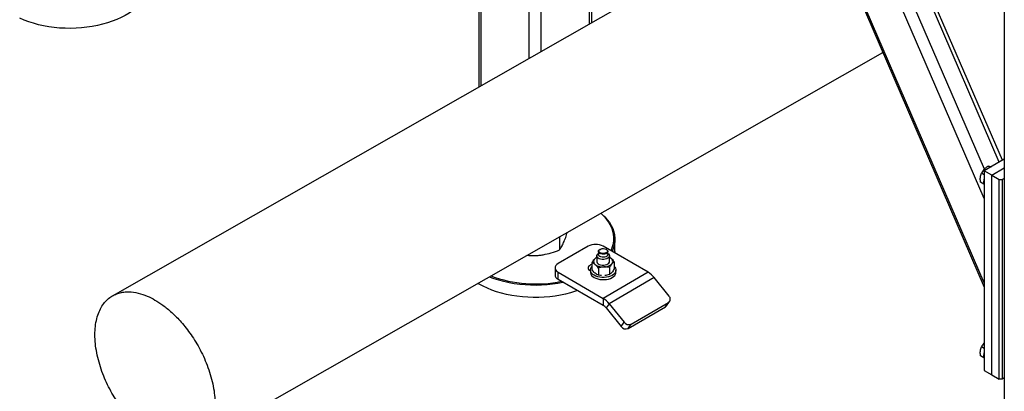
# Model space of a CAD drawing. Header units: millimetres. Extents: x 0 to 844, y 0 to 663.
# Tile 45 of 87: x 638 to 675, y 175 to 189. Entities that reach past the tile are written whole.
import ezdxf

# ---------------------------------------------------------------- set-up
doc = ezdxf.new("R2010")
doc.units = ezdxf.units.MM
doc.layers.add('TRAIT-FORT', color=4, linetype='Continuous', lineweight=25)

msp = doc.modelspace()

# ---------------------------------------------------------------- linework, layer by layer
at = {"layer": 'TRAIT-FORT', "color": 4, "linetype": 'Continuous', "lineweight": 25}
for p, q in [((655.4859, 207.6995), (655.4859, 185.9717)), ((655.5796, 186.025), (655.5796, 207.6454)), ((659.6526, 188.3433), (659.6526, 207.3087)), ((659.7463, 188.3967), (659.7463, 207.2546)), ((657.3898, 187.0554), (657.3898, 206.5259)), ((657.8424, 187.313), (657.8424, 206.5158)), ((663.3297, 204.3143), (674.5301, 178.4478)), ((674.5301, 178.6), (663.4176, 204.2636)), ((674.5301, 181.7796), (665.2532, 203.2039)), ((674.5388, 182.8837), (665.9023, 202.8292)), ((675.0951, 183.1503), (666.7979, 202.3122)), ((675.2109, 183.2171), (666.9908, 202.2008)), ((675.2849, 196.2698), (675.2849, 171.6866)), ((668.1507, 193.1805), (641.6941, 178.1213)), ((644.8827, 172.5715), (670.7092, 187.272)), ((675.2849, 183.2599), (674.5301, 182.8241)), ((674.755, 182.954), (674.6777, 182.9986)), ((674.8129, 182.6609), (675.2849, 182.9333)), ((674.5301, 182.6638), (674.4219, 182.7262)), ((674.5301, 182.8241), (674.5301, 175.312)), ((674.8129, 182.6609), (674.5301, 182.8241)), ((674.8129, 182.6609), (675.0958, 182.4976)), ((674.8129, 175.1487), (674.8129, 182.6609)), ((675.2089, 182.4976), (675.2849, 182.5414)), ((674.5073, 182.3192), (674.3877, 182.3883)), ((675.0958, 174.9854), (675.0958, 182.4976)), ((675.0958, 182.4976), (675.2089, 182.4976)), ((675.2089, 182.4976), (675.2089, 174.9854)), ((658.5251, 180.3368), (658.5251, 179.8428)), ((659.6067, 179.9811), (658.4753, 179.328)), ((661.8695, 179.0014), (660.1724, 179.9811)), ((660.6161, 179.7848), (660.6161, 180.2421)), ((659.9324, 179.622), (659.9324, 179.4097)), ((659.9924, 179.7853), (659.9924, 179.671)), ((660.0592, 179.8669), (660.0451, 179.8587)), ((660.2997, 179.8587), (660.2855, 179.8669)), ((660.3524, 179.671), (660.3524, 179.7853)), ((660.4124, 179.4097), (660.4124, 179.622)), ((660.4124, 179.5663), (660.4685, 179.5279)), ((658.3582, 179.1647), (658.3582, 178.9034)), ((659.7581, 179.0962), (659.7581, 179.3575)), ((660.4089, 179.1796), (660.4089, 178.9184)), ((660.5867, 179.3966), (660.5867, 179.1353)), ((658.4753, 179.0014), (660.1724, 178.0217)), ((658.4753, 178.7401), (658.4753, 179.0014)), ((659.6916, 179.0504), (659.6924, 179.0499)), ((659.6924, 179.0831), (659.6924, 179.0014)), ((659.9946, 179.1601), (659.9946, 178.8988)), ((660.1068, 178.8787), (660.1089, 178.8785)), ((661.8695, 179.0014), (660.1724, 178.0217)), ((660.2358, 178.8785), (660.2361, 178.8785)), ((662.0957, 178.8008), (660.3987, 177.8211)), ((660.6524, 179.0014), (660.6524, 179.0831)), ((662.6556, 178.1043), (662.0957, 178.8008)), ((658.4753, 178.7401), (660.1724, 177.7604)), ((658.679, 178.6225), (658.6582, 178.618)), ((660.1724, 178.0217), (660.1724, 177.7604)), ((660.3987, 177.8211), (660.2855, 177.6601)), ((660.3987, 177.8211), (660.9585, 177.1246)), ((661.1093, 176.8929), (662.5235, 177.7093)), ((661.2224, 177.0539), (662.6366, 177.8703)), ((662.5235, 177.7093), (662.6366, 177.8703)), ((662.5647, 177.7467), (662.6778, 177.9076)), ((660.2855, 177.6601), (660.8454, 176.9636)), ((660.8454, 176.9636), (660.9585, 177.1246)), ((661.1093, 176.8929), (661.2224, 177.0539)), ((674.5073, 175.7869), (674.3877, 175.856)), ((674.5301, 176.1314), (674.4219, 176.1939)), ((674.5301, 175.312), (674.8129, 175.1487)), ((674.8129, 175.1487), (675.0958, 174.9854)), ((675.2089, 174.9854), (675.0958, 174.9854)), ((675.2849, 175.0293), (675.2089, 174.9854))]:
    msp.add_line(p, q, dxfattribs=at)
at = {"layer": 'TRAIT-FORT', "color": 4, "linetype": 'Continuous', "lineweight": 25, "flags": 128}
for points in [[(643.0799, 189.9083), (643.0772, 189.8351), (643.0613, 189.7159), (643.0312, 189.5976), (642.987, 189.4808), (642.929, 189.366), (642.8574, 189.2538), (642.7726, 189.1448), (642.675, 189.0394), (642.5649, 188.9381), (642.4431, 188.8414), (642.3099, 188.7498), (642.1662, 188.6638), (642.0125, 188.5836), (641.8496, 188.5098), (641.6782, 188.4427), (641.4993, 188.3825), (641.3135, 188.3296), (641.1219, 188.2842)], [(641.1219, 188.2842), (640.9254, 188.2466), (640.7248, 188.2169), (640.5211, 188.1952), (640.3153, 188.1817), (640.1084, 188.1765), (639.9014, 188.1795), (639.6952, 188.1907), (639.4909, 188.2101), (639.2893, 188.2376), (639.0915, 188.2731), (638.8985, 188.3163), (638.7111, 188.3672), (638.5301, 188.4254), (638.3566, 188.4906), (638.1913, 188.5626)], [(660.4655, 179.8119), (660.4845, 179.853), (660.5281, 179.9682), (660.5578, 180.0849), (660.5735, 180.2025), (660.575, 180.3205), (660.5625, 180.4382), (660.536, 180.5552), (660.4955, 180.6708), (660.4413, 180.7845), (660.3736, 180.8959), (660.2928, 181.0042), (660.1993, 181.1091), (660.0934, 181.21), (660.0801, 181.2216)], [(660.0864, 181.2247), (660.1269, 181.1899), (660.2342, 181.0877), (660.329, 180.9814), (660.4109, 180.8716), (660.4795, 180.7588), (660.5344, 180.6435), (660.5754, 180.5263), (660.6023, 180.4078), (660.615, 180.2884), (660.6134, 180.1689), (660.5975, 180.0497), (660.5675, 179.9314), (660.5233, 179.8146), (660.5102, 179.7861)], [(660.1919, 179.4839), (660.1318, 179.4854), (660.0743, 179.4955), (660.0229, 179.5136), (659.9809, 179.5385), (659.9509, 179.5686), (659.9349, 179.602), (659.9338, 179.6368), (659.9476, 179.6706), (659.9756, 179.7013), (659.9924, 179.7136)], [(660.1871, 179.5674), (660.1359, 179.5692), (660.0877, 179.5793), (660.0464, 179.5967), (660.0153, 179.6202), (659.9969, 179.6478), (659.9924, 179.671)], [(660.1871, 179.6817), (660.1359, 179.6835), (660.0877, 179.6936), (660.0464, 179.7111), (660.0153, 179.7346), (659.9969, 179.7622), (659.9927, 179.7916), (660.0031, 179.8206), (660.0272, 179.8467), (660.0451, 179.8587)], [(660.1854, 179.7096), (660.1378, 179.7114), (660.0933, 179.7213), (660.0558, 179.7383), (660.0287, 179.761), (660.0143, 179.7872), (660.014, 179.8148), (660.0278, 179.8411), (660.0544, 179.864), (660.0915, 179.8813), (660.1357, 179.8915), (660.1833, 179.8938), (660.2298, 179.8878), (660.2713, 179.8742), (660.304, 179.8542), (660.325, 179.8294), (660.3324, 179.8022), (660.3256, 179.775), (660.3052, 179.7501), (660.273, 179.7298), (660.2319, 179.7159), (660.1854, 179.7096)], [(660.2997, 179.8587), (660.3295, 179.836), (660.3479, 179.8084), (660.3521, 179.7789), (660.3417, 179.75), (660.3176, 179.7239), (660.2817, 179.7027), (660.237, 179.6883), (660.1871, 179.6817)], [(660.3524, 179.671), (660.3521, 179.6646), (660.3417, 179.6356), (660.3176, 179.6095), (660.2817, 179.5884), (660.237, 179.574), (660.1871, 179.5674)], [(660.3524, 179.7136), (660.3805, 179.691), (660.4037, 179.6589), (660.4124, 179.6246), (660.4059, 179.59), (660.3848, 179.5575), (660.3504, 179.529), (660.3048, 179.5064), (660.2508, 179.491), (660.1919, 179.4839)], [(660.4124, 179.5646), (660.4392, 179.5492), (660.4685, 179.5279)], [(660.6161, 179.7848), (660.616, 179.7714), (660.6144, 179.7259)], [(658.4753, 179.328), (658.4256, 179.293), (658.3886, 179.253), (658.3659, 179.2097), (658.3582, 179.1647), (658.3659, 179.1196), (658.3886, 179.0763), (658.4256, 179.0364), (658.4753, 179.0014)], [(659.7581, 179.3074), (659.7406, 179.3015), (659.6916, 179.279), (659.6525, 179.2507), (659.6253, 179.2181), (659.6113, 179.1828), (659.6113, 179.1466), (659.6253, 179.1113), (659.6525, 179.0787), (659.6916, 179.0504)], [(660.5867, 179.223), (660.6086, 179.1987), (660.6367, 179.1532), (660.6508, 179.1056), (660.6503, 179.0573), (660.6353, 179.0098), (660.6063, 178.9645), (660.564, 178.9228), (660.5099, 178.886), (660.4455, 178.8552), (660.3728, 178.8313), (660.294, 178.815), (660.2115, 178.8069), (660.1278, 178.8072), (660.0455, 178.8158), (659.9671, 178.8326), (659.8948, 178.857), (659.831, 178.8882), (659.7776, 178.9254), (659.7362, 178.9674), (659.708, 179.0129), (659.694, 179.0605), (659.6945, 179.1088), (659.7095, 179.1563), (659.7385, 179.2016), (659.7581, 179.223)], [(659.9324, 179.4097), (659.9349, 179.3897), (659.9509, 179.3563), (659.9809, 179.3261), (660.0229, 179.3013), (660.0743, 179.2832), (660.1318, 179.2731), (660.1919, 179.2716)], [(660.1919, 179.2716), (660.2508, 179.2787), (660.3048, 179.2941), (660.3504, 179.3167), (660.3848, 179.3452), (660.4059, 179.3777), (660.4124, 179.4097)], [(658.6582, 178.618), (658.4616, 178.5804), (658.261, 178.5507), (658.0573, 178.529), (657.8516, 178.5155), (657.6447, 178.5103), (657.4376, 178.5133), (657.2315, 178.5245), (657.0271, 178.5439), (656.8256, 178.5714), (656.6278, 178.6069), (656.4347, 178.6501), (656.2473, 178.701), (656.0664, 178.7592), (655.8929, 178.8244), (655.8788, 178.8302)], [(659.6924, 179.0014), (659.694, 178.9788), (659.708, 178.9312), (659.7362, 178.8857), (659.7776, 178.8438), (659.831, 178.8066), (659.8948, 178.7753), (659.9671, 178.7509), (660.0455, 178.7342), (660.1278, 178.7255), (660.2115, 178.7252), (660.294, 178.7333), (660.3728, 178.7496), (660.4455, 178.7735), (660.5099, 178.8043), (660.564, 178.8412), (660.6063, 178.8829), (660.6353, 178.9282), (660.6503, 178.9757), (660.6524, 179.0014)], [(659.2083, 178.317), (659.1259, 178.2882), (658.9434, 178.2317), (658.7547, 178.1825), (658.5605, 178.141), (658.3618, 178.1073), (658.1595, 178.0816), (657.9547, 178.064), (657.7482, 178.0546), (657.5411, 178.0535), (657.3344, 178.0606), (657.129, 178.0759), (656.9259, 178.0994), (656.7262, 178.1309), (656.5306, 178.1703), (656.3403, 178.2174), (656.156, 178.2719), (655.9786, 178.3337), (655.8091, 178.4023), (655.6482, 178.4776), (655.4967, 178.5591), (655.4501, 178.5866)], [(662.5235, 177.7093), (662.5487, 177.7282), (662.5647, 177.7467)]]:
    msp.add_lwpolyline(points, dxfattribs=at)
at = {"layer": 'TRAIT-FORT', "color": 4, "linetype": 'Continuous', "lineweight": 25}
for centre, radius, start, end in [((674.9183, 182.3995), 0.4161, 158.91647, 201.08353), ((659.8896, 179.4352), 0.6148, 62.60967, 117.39033), ((660.0568, 179.3154), 0.2785, 116.5267, 138.86947), ((659.9535, 179.408), 0.1398, 139.61045, 236.50478), ((660.1597, 179.6888), 0.4881, 234.50298, 274.93351), ((660.208, 179.6167), 0.4142, 269.1331, 314.40224), ((660.3913, 179.4113), 0.1398, 319.61045, 56.50478), ((657.6227, 183.3821), 4.8191, 249.5865, 281.77895), ((658.5584, 178.9234), 0.2012, 185.6948, 245.62534), ((661.4391, 178.2881), 0.8331, 37.97873, 58.8941), ((662.5501, 177.9951), 0.1518, 304.74205, 45.99964), ((659.742, 177.3084), 0.8331, 37.97873, 58.8941), ((659.9572, 177.4038), 0.4165, 37.97873, 58.8941), ((661.021, 177.0914), 0.2172, 216.02569, 293.97204), ((661.1342, 177.2523), 0.2172, 216.02569, 293.97204), ((674.9183, 175.8672), 0.4161, 158.91647, 201.08353)]:
    msp.add_arc(centre, radius, start, end, dxfattribs=at)
for points, knots in [([(674.6777, 182.9986), (674.6493, 182.9785), (674.5918, 182.938), (674.5208, 182.8698), (674.464, 182.7982), (674.436, 182.7504), (674.4219, 182.7262)], [0, 0, 0, 0, 0.2646049, 0.5349477, 0.7653431, 1, 1, 1, 1]), ([(674.6777, 182.9986), (674.6908, 182.9964), (674.7175, 182.9919), (674.7558, 182.9822), (674.7825, 182.9734), (674.7864, 182.9721)], [0, 0, 0, 0, 0.4556217, 0.9211234, 1, 1, 1, 1]), ([(674.3877, 182.3883), (674.3834, 182.4363), (674.3764, 182.5156), (674.3882, 182.6179), (674.4051, 182.6816), (674.4182, 182.7163), (674.4219, 182.7262)], [0, 0, 0, 0, 0.3855495, 0.6376419, 0.8965462, 1, 1, 1, 1]), ([(658.682, 180.1178), (658.7083, 180.1811), (658.7562, 180.2963), (658.8026, 180.4413), (658.8235, 180.5066)], [0, 0, 0, 0, 0.5492564, 1, 1, 1, 1]), ([(658.5251, 179.8428), (658.5505, 179.8787), (658.589, 179.9328), (658.6418, 180.0301), (658.6686, 180.0885), (658.682, 180.1178)], [0, 0, 0, 0, 0.4952513, 0.7468182, 1, 1, 1, 1]), ([(657.3022, 179.6444), (657.4015, 179.6387), (657.5512, 179.6302), (657.7569, 179.6414), (657.8613, 179.656), (657.9136, 179.6634)], [0, 0, 0, 0, 0.4952513, 0.7468182, 1, 1, 1, 1]), ([(657.9136, 179.6634), (658.0161, 179.684), (658.2233, 179.7258), (658.4237, 179.8035), (658.5251, 179.8428)], [0, 0, 0, 0, 0.4945107, 1, 1, 1, 1]), ([(659.847, 179.4986), (659.8595, 179.5126), (659.885, 179.5411), (659.9145, 179.5623), (659.9313, 179.5718), (659.9359, 179.5744)], [0, 0, 0, 0, 0.413688, 0.8380277, 1, 1, 1, 1]), ([(659.7581, 179.3575), (659.7723, 179.3839), (659.8012, 179.4374), (659.8316, 179.478), (659.847, 179.4986)], [0, 0, 0, 0, 0.49324437, 1, 1, 1, 1]), ([(659.8763, 179.2914), (659.8596, 179.3041), (659.8258, 179.3298), (659.7866, 179.3478), (659.7643, 179.3554), (659.7581, 179.3575)], [0, 0, 0, 0, 0.413688, 0.8380277, 1, 1, 1, 1]), ([(659.9946, 179.1601), (659.9756, 179.185), (659.9372, 179.2353), (659.8968, 179.2726), (659.8763, 179.2914)], [0, 0, 0, 0, 0.4932444, 1, 1, 1, 1]), ([(660.2017, 179.2025), (660.1725, 179.1999), (660.1133, 179.1946), (660.0445, 179.1766), (660.0054, 179.1637), (659.9946, 179.1601)], [0, 0, 0, 0, 0.413688, 0.8380277, 1, 1, 1, 1]), ([(660.4089, 179.1796), (660.3757, 179.1871), (660.3084, 179.2023), (660.2376, 179.2025), (660.2017, 179.2025)], [0, 0, 0, 0, 0.4932444, 1, 1, 1, 1]), ([(660.4978, 179.3208), (660.4852, 179.3042), (660.4598, 179.2706), (660.4303, 179.2199), (660.4135, 179.1884), (660.4089, 179.1796)], [0, 0, 0, 0, 0.413688, 0.8380277, 1, 1, 1, 1]), ([(660.4685, 179.5279), (660.4852, 179.5127), (660.519, 179.482), (660.5582, 179.4345), (660.5805, 179.4048), (660.5867, 179.3966)], [0, 0, 0, 0, 0.413688, 0.8380277, 1, 1, 1, 1]), ([(660.5867, 179.3966), (660.5725, 179.3882), (660.5436, 179.3713), (660.5132, 179.3378), (660.4978, 179.3208)], [0, 0, 0, 0, 0.4932444, 1, 1, 1, 1]), ([(659.8763, 178.9648), (659.8596, 178.98), (659.8258, 179.0108), (659.7866, 179.0583), (659.7643, 179.088), (659.7581, 179.0962)], [0, 0, 0, 0, 0.413688, 0.8380277, 1, 1, 1, 1]), ([(659.9946, 178.8988), (659.9756, 178.9056), (659.9372, 178.9193), (659.8968, 178.9495), (659.8763, 178.9648)], [0, 0, 0, 0, 0.4932444, 1, 1, 1, 1]), ([(660.1081, 178.8789), (660.0808, 178.8824), (660.0424, 178.8873), (660.0054, 178.8962), (659.9946, 178.8988)], [0, 0, 0, 0, 0.7084327, 1, 1, 1, 1]), ([(660.4089, 178.9184), (660.3757, 178.9075), (660.3194, 178.8891), (660.26, 178.883), (660.2356, 178.8804)], [0, 0, 0, 0, 0.5878169, 1, 1, 1, 1]), ([(660.4978, 178.9941), (660.4852, 178.9801), (660.4598, 178.9516), (660.4303, 178.9304), (660.4135, 178.921), (660.4089, 178.9184)], [0, 0, 0, 0, 0.413688, 0.8380277, 1, 1, 1, 1]), ([(660.5867, 179.1353), (660.5725, 179.1088), (660.5436, 179.0553), (660.5132, 179.0147), (660.4978, 178.9941)], [0, 0, 0, 0, 0.4932444, 1, 1, 1, 1]), ([(643.2884, 177.9596), (643.1941, 178.014), (643.0938, 178.0651), (642.8821, 178.1546), (642.7706, 178.193), (642.5389, 178.2487), (642.4186, 178.266), (642.2358, 178.2686), (642.1745, 178.2656), (642.052, 178.2504), (641.9909, 178.2382), (641.8702, 178.2033), (641.8106, 178.1807), (641.6944, 178.1237), (641.6378, 178.0894), (641.529, 178.0083), (641.477, 177.9615), (641.3792, 177.8549), (641.3334, 177.7951), (641.2499, 177.6625), (641.2121, 177.5897), (641.1461, 177.4317), (641.1179, 177.3465), (641.0722, 177.1651), (641.0547, 177.0688), (641.0313, 176.8671), (641.0254, 176.7616), (641.0254, 176.5439), (641.0313, 176.4316), (641.0547, 176.2028), (641.0722, 176.0864), (641.1179, 175.8522), (641.1461, 175.7344), (641.2121, 175.5003), (641.2499, 175.3839), (641.3334, 175.1548), (641.3792, 175.0421), (641.477, 174.8226), (641.529, 174.7157), (641.6378, 174.5091), (641.6944, 174.4094), (641.8106, 174.2182), (641.8702, 174.1267), (641.9909, 173.9525), (642.052, 173.8698), (642.1745, 173.7132), (642.2358, 173.6394), (642.4186, 173.4309), (642.5389, 173.3094), (642.7706, 173.0976), (642.8821, 173.0072), (643.0938, 172.8522), (643.1941, 172.7876), (643.3827, 172.6788), (643.4829, 172.6276), (643.6946, 172.5382), (643.8061, 172.4998), (644.0379, 172.4441), (644.1581, 172.4267), (644.341, 172.4241), (644.4023, 172.4271), (644.5247, 172.4424), (644.5858, 172.4546), (644.7065, 172.4894), (644.7661, 172.5121), (644.8823, 172.569), (644.939, 172.6033), (645.0477, 172.6844), (645.0998, 172.7312), (645.1976, 172.8378), (645.2433, 172.8976), (645.3269, 173.0303), (645.3646, 173.1031), (645.4306, 173.2611), (645.4588, 173.3462), (645.5046, 173.5277), (645.522, 173.6239), (645.5454, 173.8256), (645.5513, 173.9311), (645.5513, 174.1489), (645.5454, 174.2612), (645.522, 174.4899), (645.5046, 174.6063), (645.4588, 174.8405), (645.4306, 174.9583), (645.3646, 175.1925), (645.3269, 175.3089), (645.2433, 175.5379), (645.1976, 175.6506), (645.0998, 175.8702), (645.0477, 175.9771), (644.939, 176.1837), (644.8823, 176.2834), (644.7661, 176.4745), (644.7065, 176.566), (644.5858, 176.7402), (644.5247, 176.8229), (644.4023, 176.9795), (644.341, 177.0533), (644.1581, 177.2618), (644.0379, 177.3833), (643.8061, 177.5952), (643.6946, 177.6855), (643.4829, 177.8405), (643.3827, 177.9051), (643.2884, 177.9596)], [0, 0, 0, 0, 0.03125, 0.03125, 0.0625, 0.0625, 0.09375, 0.09375, 0.109375, 0.109375, 0.125, 0.125, 0.140625, 0.140625, 0.15625, 0.15625, 0.171875, 0.171875, 0.1875, 0.1875, 0.203125, 0.203125, 0.21875, 0.21875, 0.234375, 0.234375, 0.25, 0.25, 0.265625, 0.265625, 0.28125, 0.28125, 0.296875, 0.296875, 0.3125, 0.3125, 0.328125, 0.328125, 0.34375, 0.34375, 0.359375, 0.359375, 0.375, 0.375, 0.390625, 0.390625, 0.40625, 0.40625, 0.4375, 0.4375, 0.46875, 0.46875, 0.5, 0.5, 0.53125, 0.53125, 0.5625, 0.5625, 0.59375, 0.59375, 0.609375, 0.609375, 0.625, 0.625, 0.640625, 0.640625, 0.65625, 0.65625, 0.671875, 0.671875, 0.6875, 0.6875, 0.703125, 0.703125, 0.71875, 0.71875, 0.734375, 0.734375, 0.75, 0.75, 0.765625, 0.765625, 0.78125, 0.78125, 0.796875, 0.796875, 0.8125, 0.8125, 0.828125, 0.828125, 0.84375, 0.84375, 0.859375, 0.859375, 0.875, 0.875, 0.890625, 0.890625, 0.90625, 0.90625, 0.9375, 0.9375, 0.96875, 0.96875, 1, 1, 1, 1]), ([(674.5301, 176.343), (674.5265, 176.3396), (674.5013, 176.316), (674.4646, 176.2655), (674.4362, 176.2179), (674.4219, 176.1939)], [0, 0, 0, 0, 0.0769563, 0.534249, 1, 1, 1, 1]), ([(674.3877, 175.856), (674.3834, 175.9039), (674.3764, 175.9832), (674.3882, 176.0856), (674.4051, 176.1493), (674.4182, 176.184), (674.4219, 176.1939)], [0, 0, 0, 0, 0.3855495, 0.6376419, 0.8965462, 1, 1, 1, 1])]:
    msp.add_open_spline(points, degree=3, knots=knots, dxfattribs=at)

doc.saveas('drawing.dxf')
